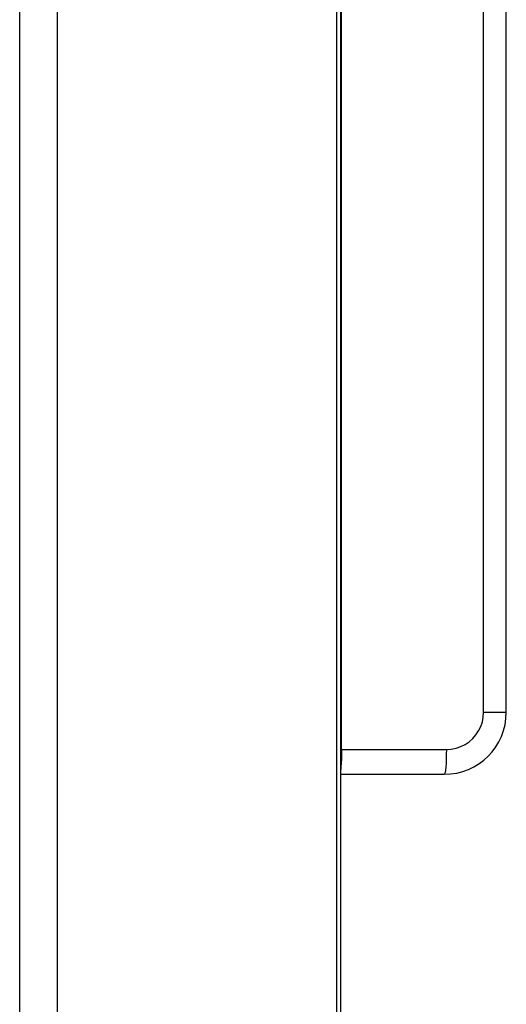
# Model space of a CAD drawing. Header units: millimetres. Extents: x -531 to 1423, y -716 to 1118.
# Tile 104 of 112: x 820 to 843, y 432 to 479. Entities that reach past the tile are written whole.
import ezdxf

# ---------------------------------------------------------------- set-up
doc = ezdxf.new("R2010")
doc.units = ezdxf.units.MM
doc.header["$LTSCALE"] = 23.1
doc.layers.get('0').update_dxf_attribs({"linetype": 'CONTINUOUS'})

msp = doc.modelspace()

# ---------------------------------------------------------------- linework, layer by layer
at = {"color": 7}
for p, q in [((819.712, 47.505), (819.712, 618.505)), ((821.532, 47.505), (821.532, 618.005)), ((835.037, 47.505), (835.037, 618.005)), ((835.217, 47.505), (835.217, 618.005)), ((835.26, 443.899), (835.26, 491.363)), ((842.121, 445.699), (842.121, 487.178)), ((843.217, 445.699), (843.217, 487.178)), ((842.121, 445.699), (843.217, 445.699)), ((835.26, 443.899), (840.321, 443.899)), ((835.217, 442.699), (840.217, 442.699))]:
    msp.add_line(p, q, dxfattribs=at)
for points in [[(840.321, 443.899), (840.561, 443.915), (840.791, 443.961), (841.014, 444.038), (841.224, 444.142), (841.419, 444.273), (841.596, 444.428), (841.75, 444.605), (841.881, 444.8), (841.985, 445.011), (842.06, 445.233), (842.106, 445.462), (842.121, 445.699)], [(835.26, 443.899), (835.258, 443.665), (835.252, 443.44), (835.243, 443.232), (835.23, 443.05), (835.217, 442.93)], [(840.321, 443.899), (840.319, 443.665), (840.313, 443.44), (840.304, 443.232), (840.291, 443.05), (840.275, 442.901), (840.257, 442.79), (840.237, 442.722), (840.217, 442.699)]]:
    msp.add_lwpolyline(points, dxfattribs=at)
msp.add_arc((840.217, 445.699), 3, 270, 0, dxfattribs=at)

doc.saveas('drawing.dxf')
